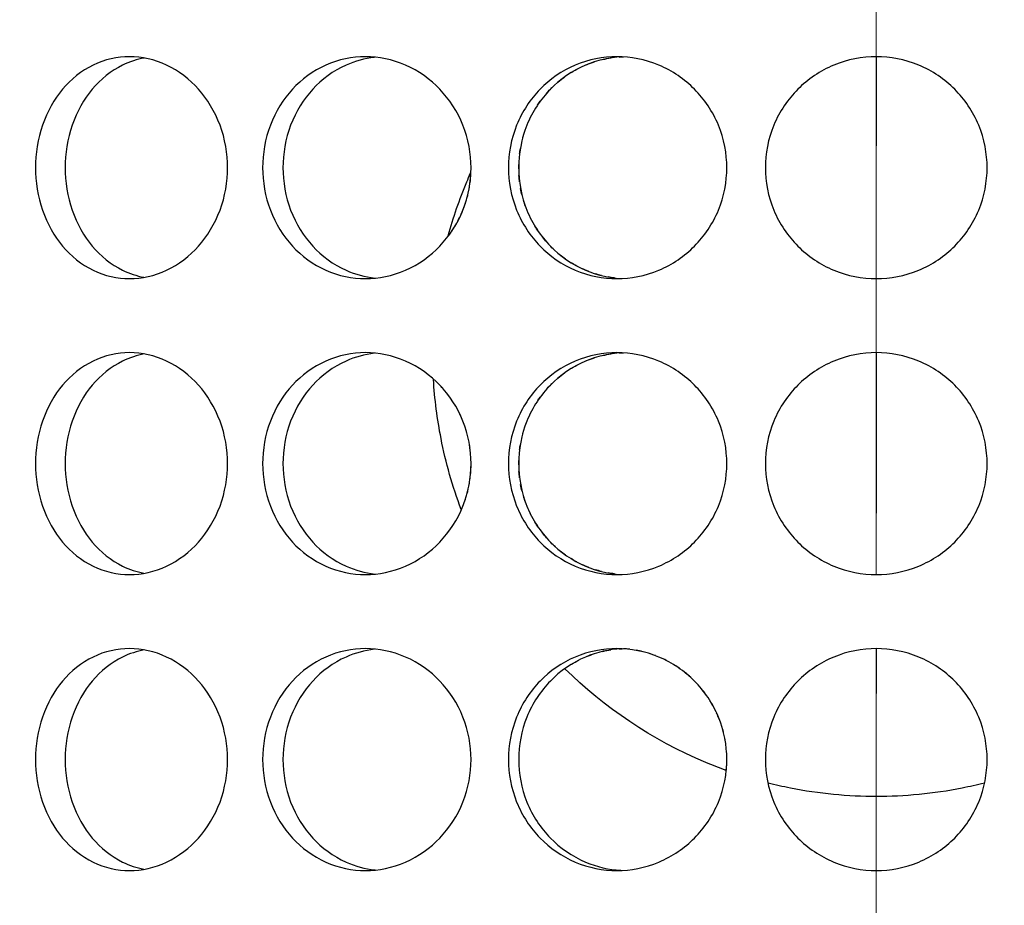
# Model space of a CAD drawing. Header units: millimetres. Extents: x 18 to 610, y -123 to 280.
# Tile 30 of 83: x 145.35 to 148.68, y 127.01 to 130.01. Entities that reach past the tile are written whole.
import ezdxf

# ---------------------------------------------------------------- set-up
doc = ezdxf.new("R2010")
doc.units = ezdxf.units.MM
doc.linetypes.add('CENTER', pattern=[8, 4.5, -1.5, 0.5, -1.5])
doc.linetypes.add('SOLID', pattern=[0])

# ---------------------------------------------------------------- blocks, each defined once
blk = doc.blocks.new('BlockOfCenters_6', base_point=(148.2443, 134.1808))
at = {"color": 6, "linetype": 'CENTER', "lineweight": 9}
blk.add_lwpolyline([(148.2443, 189.3808), (148.2443, 78.9808)], dxfattribs=at)
blk = doc.blocks.new('BlockOfViews_9')
at = {"linetype": 'SOLID', "lineweight": 30}
for centre, radius, start, end in [((148.2447, 134.1808, 118.5), 46, 90, 270), ((148.2451, 134.1808, 118.5), 46, 90.00048, 269.99952), ((148.2443, 134.1808, 118.5), 46, 270.00048, 89.99952), ((148.2447, 134.1808, 116), 42.5, 90, 270), ((148.2447, 134.1808, 116), 42.5, 270, 90), ((148.2447, 134.1808, 80.5), 38, 90, 270), ((148.2447, 134.1808, 80.5), 38, 270, 90), ((148.2447, 134.1808, 72.8678), 27.1, 180, 270), ((148.2447, 134.1808, 72.8678), 27.1, 270, 0)]:
    blk.add_arc(centre, radius, start, end, dxfattribs=at)
for points, knots in [([(145.4019, 129.5058, 52.1739), (145.4019, 129.5529, 52.1739), (145.4097, 129.6032, 52.1792), (145.4415, 129.6956, 52.2006), (145.4656, 129.7377, 52.2167), (145.5215, 129.8043, 52.253), (145.5571, 129.8331, 52.2757), (145.6358, 129.8714, 52.3241), (145.6789, 129.8808, 52.3499), (145.7605, 129.8808, 52.397), (145.8044, 129.8714, 52.4215), (145.8857, 129.8331, 52.4654), (145.9231, 129.8043, 52.4849), (145.9825, 129.7377, 52.5151), (146.0085, 129.6956, 52.5279), (146.0429, 129.6032, 52.5448), (146.0514, 129.5529, 52.5489), (146.0514, 129.4587, 52.5489), (146.0429, 129.4085, 52.5448), (146.0085, 129.3161, 52.5279), (145.9825, 129.274, 52.5151), (145.9231, 129.2074, 52.4849), (145.8857, 129.1785, 52.4654), (145.8044, 129.1403, 52.4215), (145.7605, 129.1308, 52.397), (145.6789, 129.1308, 52.3499), (145.6358, 129.1403, 52.3241), (145.5571, 129.1785, 52.2757), (145.5215, 129.2074, 52.253), (145.4656, 129.274, 52.2167), (145.4415, 129.3161, 52.2006), (145.4097, 129.4085, 52.1792), (145.4019, 129.4587, 52.1739), (145.4019, 129.5058, 52.1739)], [0, 0, 0, 0, 0.141313, 0.141313, 0.282627, 0.282627, 0.42394, 0.42394, 0.565253, 0.565253, 0.706567, 0.706567, 0.84788, 0.84788, 0.989193, 0.989193, 1.130507, 1.130507, 1.27182, 1.27182, 1.413133, 1.413133, 1.554447, 1.554447, 1.69576, 1.69576, 1.837073, 1.837073, 1.978386, 1.978386, 2.1197, 2.1197, 2.261013, 2.261013, 2.261013, 2.261013]), ([(145.7702, 129.8764, 52.1712), (145.7451, 129.8719, 52.1564), (145.7201, 129.8638, 52.1412), (145.6572, 129.8331, 52.1023), (145.6216, 129.8043, 52.0796), (145.5658, 129.7377, 52.0432), (145.5418, 129.6956, 52.027), (145.51, 129.6032, 52.0055), (145.5022, 129.5529, 52.0002), (145.5022, 129.5058, 52.0002)], [1.7521544, 1.7521544, 1.7521544, 1.7521544, 1.8371343, 1.8371343, 1.9784523, 1.9784523, 2.1197704, 2.1197704, 2.2610885, 2.2610885, 2.2610885, 2.2610885]), ([(146.8747, 129.5058, 52.8606), (146.8747, 129.4587, 52.8606), (146.8656, 129.4085, 52.8581), (146.8287, 129.3161, 52.8475), (146.8009, 129.274, 52.8393), (146.7372, 129.2074, 52.8199), (146.6969, 129.1785, 52.8072), (146.6092, 129.1403, 52.7781), (146.5618, 129.1308, 52.7616), (146.4732, 129.1308, 52.7293), (146.4263, 129.1403, 52.7115), (146.3404, 129.1785, 52.6774), (146.3014, 129.2074, 52.6613), (146.24, 129.274, 52.6352), (146.2136, 129.3161, 52.6236), (146.1785, 129.4085, 52.608), (146.1699, 129.4587, 52.6041), (146.1699, 129.5529, 52.6041), (146.1785, 129.6032, 52.608), (146.2136, 129.6956, 52.6236), (146.24, 129.7377, 52.6352), (146.3014, 129.8043, 52.6613), (146.3404, 129.8331, 52.6774), (146.4263, 129.8714, 52.7115), (146.4732, 129.8808, 52.7293), (146.5618, 129.8808, 52.7616), (146.6092, 129.8714, 52.7781), (146.6969, 129.8331, 52.8072), (146.7372, 129.8043, 52.8199), (146.8009, 129.7377, 52.8393), (146.8287, 129.6956, 52.8475), (146.8656, 129.6032, 52.8581), (146.8747, 129.5529, 52.8606), (146.8747, 129.5058, 52.8606)], [0, 0, 0, 0, 0.141313, 0.141313, 0.282627, 0.282627, 0.42394, 0.42394, 0.565253, 0.565253, 0.706567, 0.706567, 0.84788, 0.84788, 0.989193, 0.989193, 1.130507, 1.130507, 1.27182, 1.27182, 1.413133, 1.413133, 1.554447, 1.554447, 1.69576, 1.69576, 1.837073, 1.837073, 1.978386, 1.978386, 2.1197, 2.1197, 2.261013, 2.261013, 2.261013, 2.261013]), ([(146.5478, 129.8786, 52.5435), (146.5154, 129.8749, 52.5314), (146.4826, 129.866, 52.5187), (146.4088, 129.8331, 52.4894), (146.3699, 129.8043, 52.4731), (146.3086, 129.7377, 52.4469), (146.2821, 129.6956, 52.4352), (146.2471, 129.6032, 52.4196), (146.2385, 129.5529, 52.4156), (146.2385, 129.4587, 52.4156), (146.2471, 129.4085, 52.4196), (146.2821, 129.3161, 52.4352), (146.3086, 129.274, 52.4469), (146.3699, 129.2074, 52.4731), (146.4088, 129.1785, 52.4894), (146.4832, 129.1454, 52.5189), (146.5167, 129.1365, 52.5319), (146.5498, 129.1328, 52.5442)], [0.60527, 0.60527, 0.60527, 0.60527, 0.70659, 0.70659, 0.847908, 0.847908, 0.989226, 0.989226, 1.130544, 1.130544, 1.271862, 1.271862, 1.41318, 1.41318, 1.554498, 1.554498, 1.657921, 1.657921, 1.657921, 1.657921]), ([(147.0009, 129.5058, 52.8944), (147.0009, 129.5529, 52.8944), (147.0101, 129.6032, 52.8968), (147.0473, 129.6956, 52.906), (147.0754, 129.7377, 52.9129), (147.1403, 129.8043, 52.9279), (147.1815, 129.8331, 52.937), (147.2721, 129.8714, 52.9557), (147.3214, 129.8808, 52.9651), (147.4142, 129.8808, 52.9815), (147.4638, 129.8714, 52.9895), (147.5552, 129.8331, 53.0029), (147.5971, 129.8043, 53.0084), (147.6632, 129.7377, 53.0165), (147.692, 129.6956, 53.0197), (147.7301, 129.6032, 53.0238), (147.7395, 129.5529, 53.0247), (147.7395, 129.4587, 53.0247), (147.7301, 129.4085, 53.0238), (147.692, 129.3161, 53.0197), (147.6632, 129.274, 53.0165), (147.5971, 129.2074, 53.0084), (147.5552, 129.1785, 53.0029), (147.4638, 129.1403, 52.9895), (147.4142, 129.1308, 52.9815), (147.3214, 129.1308, 52.9651), (147.2721, 129.1403, 52.9557), (147.1815, 129.1785, 52.937), (147.1403, 129.2074, 52.9279), (147.0754, 129.274, 52.9129), (147.0473, 129.3161, 52.906), (147.0101, 129.4085, 52.8968), (147.0009, 129.4587, 52.8944), (147.0009, 129.5058, 52.8944)], [0, 0, 0, 0, 0.141313, 0.141313, 0.282627, 0.282627, 0.42394, 0.42394, 0.565253, 0.565253, 0.706567, 0.706567, 0.84788, 0.84788, 0.989193, 0.989193, 1.130507, 1.130507, 1.27182, 1.27182, 1.413133, 1.413133, 1.554447, 1.554447, 1.69576, 1.69576, 1.837073, 1.837073, 1.978386, 1.978386, 2.1197, 2.1197, 2.261013, 2.261013, 2.261013, 2.261013]), ([(147.3824, 129.8803, 52.7727), (147.342, 129.878, 52.7654), (147.3003, 129.8687, 52.7573), (147.2163, 129.8331, 52.7399), (147.1751, 129.8043, 52.7307), (147.1102, 129.7377, 52.7156), (147.0821, 129.6956, 52.7086), (147.0449, 129.6032, 52.6993), (147.0357, 129.5529, 52.6969), (147.0357, 129.5058, 52.6969)], [1.7161075, 1.7161075, 1.7161075, 1.7161075, 1.8371343, 1.8371343, 1.9784523, 1.9784523, 2.1197704, 2.1197704, 2.2610885, 2.2610885, 2.2610885, 2.2610885]), ([(148.6197, 129.5058, 53.0361), (148.6197, 129.4587, 53.0361), (148.6103, 129.4085, 53.0368), (148.572, 129.3161, 53.0394), (148.5432, 129.274, 53.0413), (148.4766, 129.2074, 53.0448), (148.4344, 129.1785, 53.0467), (148.3421, 129.1403, 53.0493), (148.2918, 129.1308, 53.05), (148.1976, 129.1308, 53.05), (148.1474, 129.1403, 53.0493), (148.055, 129.1785, 53.0467), (148.0128, 129.2074, 53.0448), (147.9463, 129.274, 53.0413), (147.9174, 129.3161, 53.0394), (147.8791, 129.4085, 53.0368), (147.8697, 129.4587, 53.0361), (147.8697, 129.5529, 53.0361), (147.8791, 129.6032, 53.0368), (147.9174, 129.6956, 53.0394), (147.9463, 129.7377, 53.0413), (148.0128, 129.8043, 53.0448), (148.055, 129.8331, 53.0467), (148.1474, 129.8714, 53.0493), (148.1976, 129.8808, 53.05), (148.2918, 129.8808, 53.05), (148.3421, 129.8714, 53.0493), (148.4344, 129.8331, 53.0467), (148.4766, 129.8043, 53.0448), (148.5432, 129.7377, 53.0413), (148.572, 129.6956, 53.0394), (148.6103, 129.6032, 53.0368), (148.6197, 129.5529, 53.0361), (148.6197, 129.5058, 53.0361)], [0, 0, 0, 0, 0.141313, 0.141313, 0.282627, 0.282627, 0.42394, 0.42394, 0.565253, 0.565253, 0.706567, 0.706567, 0.84788, 0.84788, 0.989193, 0.989193, 1.130507, 1.130507, 1.27182, 1.27182, 1.413133, 1.413133, 1.554447, 1.554447, 1.69576, 1.69576, 1.837073, 1.837073, 1.978386, 1.978386, 2.1197, 2.1197, 2.261013, 2.261013, 2.261013, 2.261013]), ([(147.129, 129.7562, 43.2801), (147.1335, 129.7613, 43.279), (147.138, 129.7663, 43.278), (147.1444, 129.7728, 43.2765), (147.1462, 129.7746, 43.2761), (147.148, 129.7763, 43.2756)], [1.39299918, 1.39299918, 1.39299918, 1.39299918, 1.4131805, 1.4131805, 1.42078829, 1.42078829, 1.42078829, 1.42078829]), ([(147.0358, 129.5014, 43.3031), (147.0357, 129.5029, 43.3031), (147.0357, 129.5044, 43.3031), (147.0357, 129.5093, 43.3031), (147.0358, 129.5128, 43.3031), (147.0359, 129.5163, 43.3031)], [1.12610749, 1.12610749, 1.12610749, 1.12610749, 1.13054426, 1.13054426, 1.14092181, 1.14092181, 1.14092181, 1.14092181]), ([(145.5022, 129.5058, 52.0002), (145.5022, 129.4587, 52.0002), (145.51, 129.4085, 52.0055), (145.5418, 129.3161, 52.027), (145.5658, 129.274, 52.0432), (145.6216, 129.2074, 52.0796), (145.6572, 129.1785, 52.1023), (145.7197, 129.1481, 52.141), (145.7442, 129.1401, 52.1558), (145.7687, 129.1355, 52.1704)], [0, 0, 0, 0, 0.1413181, 0.1413181, 0.2826362, 0.2826362, 0.4239542, 0.4239542, 0.5073058, 0.5073058, 0.5073058, 0.5073058]), ([(146.7977, 129.276, 51.7291), (146.8145, 129.3376, 51.7356), (146.8354, 129.3984, 51.7436), (146.8642, 129.4677, 51.7543), (146.8686, 129.4779, 51.7559), (146.8731, 129.4881, 51.7575)], [4.9574652, 4.9574652, 4.9574652, 4.9574652, 5.1404043, 5.1404043, 5.1721975, 5.1721975, 5.1721975, 5.1721975]), ([(147.0357, 129.5058, 52.6969), (147.0357, 129.4587, 52.6969), (147.0449, 129.4085, 52.6993), (147.0821, 129.3161, 52.7086), (147.1102, 129.274, 52.7156), (147.1751, 129.2074, 52.7307), (147.2163, 129.1785, 52.7399), (147.2998, 129.1432, 52.7572), (147.3409, 129.1339, 52.7652), (147.3807, 129.1315, 52.7724)], [0, 0, 0, 0, 0.1413181, 0.1413181, 0.2826362, 0.2826362, 0.4239542, 0.4239542, 0.5433165, 0.5433165, 0.5433165, 0.5433165]), ([(146.8414, 129.3487, 43.1489), (146.8434, 129.3532, 43.1483), (146.8453, 129.3577, 43.1478), (146.8502, 129.37, 43.1464), (146.8531, 129.3779, 43.1456), (146.8556, 129.3858, 43.1448)], [2.10574758, 2.10574758, 2.10574758, 2.10574758, 2.11969975, 2.11969975, 2.14336566, 2.14336566, 2.14336566, 2.14336566]), ([(147.2731, 129.1547, 43.2483), (147.2692, 129.1562, 43.2491), (147.2654, 129.1578, 43.2499), (147.2584, 129.1607, 43.2514), (147.2552, 129.1621, 43.252), (147.2521, 129.1635, 43.2527)], [0.69463762, 0.69463762, 0.69463762, 0.69463762, 0.70659008, 0.70659008, 0.71644455, 0.71644455, 0.71644455, 0.71644455]), ([(145.4019, 128.5058, 52.1739), (145.4019, 128.5529, 52.1739), (145.4097, 128.6032, 52.1792), (145.4415, 128.6956, 52.2006), (145.4656, 128.7377, 52.2167), (145.5215, 128.8043, 52.253), (145.5571, 128.8331, 52.2757), (145.6358, 128.8714, 52.3241), (145.6789, 128.8808, 52.3499), (145.7605, 128.8808, 52.397), (145.8044, 128.8714, 52.4215), (145.8857, 128.8331, 52.4654), (145.9231, 128.8043, 52.4849), (145.9825, 128.7377, 52.5151), (146.0085, 128.6956, 52.5279), (146.0429, 128.6032, 52.5448), (146.0514, 128.5529, 52.5489), (146.0514, 128.4587, 52.5489), (146.0429, 128.4085, 52.5448), (146.0085, 128.3161, 52.5279), (145.9825, 128.274, 52.5151), (145.9231, 128.2074, 52.4849), (145.8857, 128.1785, 52.4654), (145.8044, 128.1403, 52.4215), (145.7605, 128.1308, 52.397), (145.6789, 128.1308, 52.3499), (145.6358, 128.1403, 52.3241), (145.5571, 128.1785, 52.2757), (145.5215, 128.2074, 52.253), (145.4656, 128.274, 52.2167), (145.4415, 128.3161, 52.2006), (145.4097, 128.4085, 52.1792), (145.4019, 128.4587, 52.1739), (145.4019, 128.5058, 52.1739)], [0, 0, 0, 0, 0.141313, 0.141313, 0.282627, 0.282627, 0.42394, 0.42394, 0.565253, 0.565253, 0.706567, 0.706567, 0.84788, 0.84788, 0.989193, 0.989193, 1.130507, 1.130507, 1.27182, 1.27182, 1.413133, 1.413133, 1.554447, 1.554447, 1.69576, 1.69576, 1.837073, 1.837073, 1.978386, 1.978386, 2.1197, 2.1197, 2.261013, 2.261013, 2.261013, 2.261013]), ([(145.7702, 128.8764, 52.1712), (145.7451, 128.8719, 52.1564), (145.7201, 128.8638, 52.1412), (145.6572, 128.8331, 52.1023), (145.6216, 128.8043, 52.0796), (145.5658, 128.7377, 52.0432), (145.5418, 128.6956, 52.027), (145.51, 128.6032, 52.0055), (145.5022, 128.5529, 52.0002), (145.5022, 128.5058, 52.0002)], [1.7521544, 1.7521544, 1.7521544, 1.7521544, 1.8371343, 1.8371343, 1.9784523, 1.9784523, 2.1197704, 2.1197704, 2.2610885, 2.2610885, 2.2610885, 2.2610885]), ([(146.8747, 128.5058, 52.8606), (146.8747, 128.4587, 52.8606), (146.8656, 128.4085, 52.8581), (146.8287, 128.3161, 52.8475), (146.8009, 128.274, 52.8393), (146.7372, 128.2074, 52.8199), (146.6969, 128.1785, 52.8072), (146.6092, 128.1403, 52.7781), (146.5618, 128.1308, 52.7616), (146.4732, 128.1308, 52.7293), (146.4263, 128.1403, 52.7115), (146.3404, 128.1785, 52.6774), (146.3014, 128.2074, 52.6613), (146.24, 128.274, 52.6352), (146.2136, 128.3161, 52.6236), (146.1785, 128.4085, 52.608), (146.1699, 128.4587, 52.6041), (146.1699, 128.5529, 52.6041), (146.1785, 128.6032, 52.608), (146.2136, 128.6956, 52.6236), (146.24, 128.7377, 52.6352), (146.3014, 128.8043, 52.6613), (146.3404, 128.8331, 52.6774), (146.4263, 128.8714, 52.7115), (146.4732, 128.8808, 52.7293), (146.5618, 128.8808, 52.7616), (146.6092, 128.8714, 52.7781), (146.6969, 128.8331, 52.8072), (146.7372, 128.8043, 52.8199), (146.8009, 128.7377, 52.8393), (146.8287, 128.6956, 52.8475), (146.8656, 128.6032, 52.8581), (146.8747, 128.5529, 52.8606), (146.8747, 128.5058, 52.8606)], [0, 0, 0, 0, 0.141313, 0.141313, 0.282627, 0.282627, 0.42394, 0.42394, 0.565253, 0.565253, 0.706567, 0.706567, 0.84788, 0.84788, 0.989193, 0.989193, 1.130507, 1.130507, 1.27182, 1.27182, 1.413133, 1.413133, 1.554447, 1.554447, 1.69576, 1.69576, 1.837073, 1.837073, 1.978386, 1.978386, 2.1197, 2.1197, 2.261013, 2.261013, 2.261013, 2.261013]), ([(146.5478, 128.8786, 52.5435), (146.5154, 128.8749, 52.5314), (146.4826, 128.866, 52.5187), (146.4088, 128.8331, 52.4894), (146.3699, 128.8043, 52.4731), (146.3086, 128.7377, 52.4469), (146.2821, 128.6956, 52.4352), (146.2471, 128.6032, 52.4196), (146.2385, 128.5529, 52.4156), (146.2385, 128.4587, 52.4156), (146.2471, 128.4085, 52.4196), (146.2821, 128.3161, 52.4352), (146.3086, 128.274, 52.4469), (146.3699, 128.2074, 52.4731), (146.4088, 128.1785, 52.4894), (146.4832, 128.1454, 52.5189), (146.5167, 128.1365, 52.5319), (146.5498, 128.1328, 52.5442)], [0.60527, 0.60527, 0.60527, 0.60527, 0.70659, 0.70659, 0.847908, 0.847908, 0.989226, 0.989226, 1.130544, 1.130544, 1.271862, 1.271862, 1.41318, 1.41318, 1.554498, 1.554498, 1.657921, 1.657921, 1.657921, 1.657921]), ([(147.0009, 128.5058, 52.8944), (147.0009, 128.5529, 52.8944), (147.0101, 128.6032, 52.8968), (147.0473, 128.6956, 52.906), (147.0754, 128.7377, 52.9129), (147.1403, 128.8043, 52.9279), (147.1815, 128.8331, 52.937), (147.2721, 128.8714, 52.9557), (147.3214, 128.8808, 52.9651), (147.4142, 128.8808, 52.9815), (147.4638, 128.8714, 52.9895), (147.5552, 128.8331, 53.0029), (147.5971, 128.8043, 53.0084), (147.6632, 128.7377, 53.0165), (147.692, 128.6956, 53.0197), (147.7301, 128.6032, 53.0238), (147.7395, 128.5529, 53.0247), (147.7395, 128.4587, 53.0247), (147.7301, 128.4085, 53.0238), (147.692, 128.3161, 53.0197), (147.6632, 128.274, 53.0165), (147.5971, 128.2074, 53.0084), (147.5552, 128.1785, 53.0029), (147.4638, 128.1403, 52.9895), (147.4142, 128.1308, 52.9815), (147.3214, 128.1308, 52.9651), (147.2721, 128.1403, 52.9557), (147.1815, 128.1785, 52.937), (147.1403, 128.2074, 52.9279), (147.0754, 128.274, 52.9129), (147.0473, 128.3161, 52.906), (147.0101, 128.4085, 52.8968), (147.0009, 128.4587, 52.8944), (147.0009, 128.5058, 52.8944)], [0, 0, 0, 0, 0.141313, 0.141313, 0.282627, 0.282627, 0.42394, 0.42394, 0.565253, 0.565253, 0.706567, 0.706567, 0.84788, 0.84788, 0.989193, 0.989193, 1.130507, 1.130507, 1.27182, 1.27182, 1.413133, 1.413133, 1.554447, 1.554447, 1.69576, 1.69576, 1.837073, 1.837073, 1.978386, 1.978386, 2.1197, 2.1197, 2.261013, 2.261013, 2.261013, 2.261013]), ([(147.3824, 128.8803, 52.7727), (147.342, 128.878, 52.7654), (147.3003, 128.8687, 52.7573), (147.2163, 128.8331, 52.7399), (147.1751, 128.8043, 52.7307), (147.1102, 128.7377, 52.7156), (147.0821, 128.6956, 52.7086), (147.0449, 128.6032, 52.6993), (147.0357, 128.5529, 52.6969), (147.0357, 128.5058, 52.6969)], [1.7161075, 1.7161075, 1.7161075, 1.7161075, 1.8371343, 1.8371343, 1.9784523, 1.9784523, 2.1197704, 2.1197704, 2.2610885, 2.2610885, 2.2610885, 2.2610885]), ([(148.6197, 128.5058, 53.0361), (148.6197, 128.4587, 53.0361), (148.6103, 128.4085, 53.0368), (148.572, 128.3161, 53.0394), (148.5432, 128.274, 53.0413), (148.4766, 128.2074, 53.0448), (148.4344, 128.1785, 53.0467), (148.3421, 128.1403, 53.0493), (148.2918, 128.1308, 53.05), (148.1976, 128.1308, 53.05), (148.1474, 128.1403, 53.0493), (148.055, 128.1785, 53.0467), (148.0128, 128.2074, 53.0448), (147.9463, 128.274, 53.0413), (147.9174, 128.3161, 53.0394), (147.8791, 128.4085, 53.0368), (147.8697, 128.4587, 53.0361), (147.8697, 128.5529, 53.0361), (147.8791, 128.6032, 53.0368), (147.9174, 128.6956, 53.0394), (147.9463, 128.7377, 53.0413), (148.0128, 128.8043, 53.0448), (148.055, 128.8331, 53.0467), (148.1474, 128.8714, 53.0493), (148.1976, 128.8808, 53.05), (148.2918, 128.8808, 53.05), (148.3421, 128.8714, 53.0493), (148.4344, 128.8331, 53.0467), (148.4766, 128.8043, 53.0448), (148.5432, 128.7377, 53.0413), (148.572, 128.6956, 53.0394), (148.6103, 128.6032, 53.0368), (148.6197, 128.5529, 53.0361), (148.6197, 128.5058, 53.0361)], [0, 0, 0, 0, 0.141313, 0.141313, 0.282627, 0.282627, 0.42394, 0.42394, 0.565253, 0.565253, 0.706567, 0.706567, 0.84788, 0.84788, 0.989193, 0.989193, 1.130507, 1.130507, 1.27182, 1.27182, 1.413133, 1.413133, 1.554447, 1.554447, 1.69576, 1.69576, 1.837073, 1.837073, 1.978386, 1.978386, 2.1197, 2.1197, 2.261013, 2.261013, 2.261013, 2.261013]), ([(148.2447, 128.8796, 11.062), (148.2447, 128.8681, 11.0731), (148.2447, 128.8565, 11.0843), (148.2447, 128.6754, 11.2586), (148.2447, 128.5066, 11.4227), (148.2447, 128.3387, 11.5876)], [9.5407694, 9.5407694, 9.5407694, 9.5407694, 9.5888471, 9.5888471, 10.2949195, 10.2949195, 10.2949195, 10.2949195]), ([(146.8414, 128.3511, 51.7458), (146.812, 128.4289, 51.7348), (146.7891, 128.5093, 51.7258), (146.76, 128.6568, 51.7143), (146.7515, 128.7238, 51.7108), (146.7475, 128.79, 51.7092)], [4.0457914, 4.0457914, 4.0457914, 4.0457914, 4.2833786, 4.2833786, 4.478997, 4.478997, 4.478997, 4.478997]), ([(147.129, 128.7562, 43.2801), (147.1335, 128.7613, 43.279), (147.138, 128.7663, 43.278), (147.1444, 128.7728, 43.2765), (147.1462, 128.7746, 43.2761), (147.148, 128.7763, 43.2756)], [1.39299918, 1.39299918, 1.39299918, 1.39299918, 1.4131805, 1.4131805, 1.42078829, 1.42078829, 1.42078829, 1.42078829]), ([(146.7786, 128.7607, 43.1675), (146.7754, 128.7642, 43.1685), (146.7723, 128.7677, 43.1694), (146.7685, 128.7716, 43.1706), (146.7679, 128.7722, 43.1708), (146.7674, 128.7728, 43.1709)], [0.26842168, 0.26842168, 0.26842168, 0.26842168, 0.28262679, 0.28262679, 0.28510629, 0.28510629, 0.28510629, 0.28510629]), ([(147.0358, 128.5014, 43.3031), (147.0357, 128.5029, 43.3031), (147.0357, 128.5044, 43.3031), (147.0357, 128.5093, 43.3031), (147.0358, 128.5128, 43.3031), (147.0359, 128.5163, 43.3031)], [1.12610749, 1.12610749, 1.12610749, 1.12610749, 1.13054426, 1.13054426, 1.14092181, 1.14092181, 1.14092181, 1.14092181]), ([(145.5022, 128.5058, 52.0002), (145.5022, 128.4587, 52.0002), (145.51, 128.4085, 52.0055), (145.5418, 128.3161, 52.027), (145.5658, 128.274, 52.0432), (145.6216, 128.2074, 52.0796), (145.6572, 128.1785, 52.1023), (145.7197, 128.1481, 52.141), (145.7442, 128.1401, 52.1558), (145.7687, 128.1355, 52.1704)], [0, 0, 0, 0, 0.1413181, 0.1413181, 0.2826362, 0.2826362, 0.4239542, 0.4239542, 0.5073058, 0.5073058, 0.5073058, 0.5073058]), ([(147.0357, 128.5058, 52.6969), (147.0357, 128.4587, 52.6969), (147.0449, 128.4085, 52.6993), (147.0821, 128.3161, 52.7086), (147.1102, 128.274, 52.7156), (147.1751, 128.2074, 52.7307), (147.2163, 128.1785, 52.7399), (147.2998, 128.1432, 52.7572), (147.3409, 128.1339, 52.7652), (147.3807, 128.1315, 52.7724)], [0, 0, 0, 0, 0.1413181, 0.1413181, 0.2826362, 0.2826362, 0.4239542, 0.4239542, 0.5433165, 0.5433165, 0.5433165, 0.5433165]), ([(146.8426, 128.3515, 43.1486), (146.8442, 128.3551, 43.1481), (146.8457, 128.3587, 43.1477), (146.8502, 128.37, 43.1464), (146.8531, 128.3779, 43.1456), (146.8556, 128.3858, 43.1448)], [2.1085842, 2.1085842, 2.1085842, 2.1085842, 2.11969975, 2.11969975, 2.14336566, 2.14336566, 2.14336566, 2.14336566]), ([(147.2731, 128.1547, 43.2483), (147.2692, 128.1562, 43.2491), (147.2654, 128.1578, 43.2499), (147.2584, 128.1607, 43.2514), (147.2552, 128.1621, 43.252), (147.2521, 128.1635, 43.2527)], [0.69463762, 0.69463762, 0.69463762, 0.69463762, 0.70659008, 0.70659008, 0.71644455, 0.71644455, 0.71644455, 0.71644455]), ([(145.4019, 127.5058, 52.1739), (145.4019, 127.5529, 52.1739), (145.4097, 127.6032, 52.1792), (145.4415, 127.6956, 52.2006), (145.4656, 127.7377, 52.2167), (145.5215, 127.8043, 52.253), (145.5571, 127.8331, 52.2757), (145.6358, 127.8714, 52.3241), (145.6789, 127.8808, 52.3499), (145.7605, 127.8808, 52.397), (145.8044, 127.8714, 52.4215), (145.8857, 127.8331, 52.4654), (145.9231, 127.8043, 52.4849), (145.9825, 127.7377, 52.5151), (146.0085, 127.6956, 52.5279), (146.0429, 127.6032, 52.5448), (146.0514, 127.5529, 52.5489), (146.0514, 127.4587, 52.5489), (146.0429, 127.4085, 52.5448), (146.0085, 127.3161, 52.5279), (145.9825, 127.274, 52.5151), (145.9231, 127.2074, 52.4849), (145.8857, 127.1785, 52.4654), (145.8044, 127.1403, 52.4215), (145.7605, 127.1308, 52.397), (145.6789, 127.1308, 52.3499), (145.6358, 127.1403, 52.3241), (145.5571, 127.1785, 52.2757), (145.5215, 127.2074, 52.253), (145.4656, 127.274, 52.2167), (145.4415, 127.3161, 52.2006), (145.4097, 127.4085, 52.1792), (145.4019, 127.4587, 52.1739), (145.4019, 127.5058, 52.1739)], [0, 0, 0, 0, 0.141313, 0.141313, 0.282627, 0.282627, 0.42394, 0.42394, 0.565253, 0.565253, 0.706567, 0.706567, 0.84788, 0.84788, 0.989193, 0.989193, 1.130507, 1.130507, 1.27182, 1.27182, 1.413133, 1.413133, 1.554447, 1.554447, 1.69576, 1.69576, 1.837073, 1.837073, 1.978386, 1.978386, 2.1197, 2.1197, 2.261013, 2.261013, 2.261013, 2.261013]), ([(145.7702, 127.8764, 52.1712), (145.7451, 127.8719, 52.1564), (145.7201, 127.8638, 52.1412), (145.6572, 127.8331, 52.1023), (145.6216, 127.8043, 52.0796), (145.5658, 127.7377, 52.0432), (145.5418, 127.6956, 52.027), (145.51, 127.6032, 52.0055), (145.5022, 127.5529, 52.0002), (145.5022, 127.5058, 52.0002)], [1.7521544, 1.7521544, 1.7521544, 1.7521544, 1.8371343, 1.8371343, 1.9784523, 1.9784523, 2.1197704, 2.1197704, 2.2610885, 2.2610885, 2.2610885, 2.2610885]), ([(146.8747, 127.5058, 52.8606), (146.8747, 127.4587, 52.8606), (146.8656, 127.4085, 52.8581), (146.8287, 127.3161, 52.8475), (146.8009, 127.274, 52.8393), (146.7372, 127.2074, 52.8199), (146.6969, 127.1785, 52.8072), (146.6092, 127.1403, 52.7781), (146.5618, 127.1308, 52.7616), (146.4732, 127.1308, 52.7293), (146.4263, 127.1403, 52.7115), (146.3404, 127.1785, 52.6774), (146.3014, 127.2074, 52.6613), (146.24, 127.274, 52.6352), (146.2136, 127.3161, 52.6236), (146.1785, 127.4085, 52.608), (146.1699, 127.4587, 52.6041), (146.1699, 127.5529, 52.6041), (146.1785, 127.6032, 52.608), (146.2136, 127.6956, 52.6236), (146.24, 127.7377, 52.6352), (146.3014, 127.8043, 52.6613), (146.3404, 127.8331, 52.6774), (146.4263, 127.8714, 52.7115), (146.4732, 127.8808, 52.7293), (146.5618, 127.8808, 52.7616), (146.6092, 127.8714, 52.7781), (146.6969, 127.8331, 52.8072), (146.7372, 127.8043, 52.8199), (146.8009, 127.7377, 52.8393), (146.8287, 127.6956, 52.8475), (146.8656, 127.6032, 52.8581), (146.8747, 127.5529, 52.8606), (146.8747, 127.5058, 52.8606)], [0, 0, 0, 0, 0.141313, 0.141313, 0.282627, 0.282627, 0.42394, 0.42394, 0.565253, 0.565253, 0.706567, 0.706567, 0.84788, 0.84788, 0.989193, 0.989193, 1.130507, 1.130507, 1.27182, 1.27182, 1.413133, 1.413133, 1.554447, 1.554447, 1.69576, 1.69576, 1.837073, 1.837073, 1.978386, 1.978386, 2.1197, 2.1197, 2.261013, 2.261013, 2.261013, 2.261013]), ([(146.5478, 127.8786, 52.5435), (146.5154, 127.8749, 52.5314), (146.4826, 127.866, 52.5187), (146.4088, 127.8331, 52.4894), (146.3699, 127.8043, 52.4731), (146.3086, 127.7377, 52.4469), (146.2821, 127.6956, 52.4352), (146.2471, 127.6032, 52.4196), (146.2385, 127.5529, 52.4156), (146.2385, 127.4587, 52.4156), (146.2471, 127.4085, 52.4196), (146.2821, 127.3161, 52.4352), (146.3086, 127.274, 52.4469), (146.3699, 127.2074, 52.4731), (146.4088, 127.1785, 52.4894), (146.4832, 127.1454, 52.5189), (146.5167, 127.1365, 52.5319), (146.5498, 127.1328, 52.5442)], [0.60527, 0.60527, 0.60527, 0.60527, 0.70659, 0.70659, 0.847908, 0.847908, 0.989226, 0.989226, 1.130544, 1.130544, 1.271862, 1.271862, 1.41318, 1.41318, 1.554498, 1.554498, 1.657921, 1.657921, 1.657921, 1.657921]), ([(147.0009, 127.5058, 52.8944), (147.0009, 127.5529, 52.8944), (147.0101, 127.6032, 52.8968), (147.0473, 127.6956, 52.906), (147.0754, 127.7377, 52.9129), (147.1403, 127.8043, 52.9279), (147.1815, 127.8331, 52.937), (147.2721, 127.8714, 52.9557), (147.3214, 127.8808, 52.9651), (147.4142, 127.8808, 52.9815), (147.4638, 127.8714, 52.9895), (147.5552, 127.8331, 53.0029), (147.5971, 127.8043, 53.0084), (147.6632, 127.7377, 53.0165), (147.692, 127.6956, 53.0197), (147.7301, 127.6032, 53.0238), (147.7395, 127.5529, 53.0247), (147.7395, 127.4587, 53.0247), (147.7301, 127.4085, 53.0238), (147.692, 127.3161, 53.0197), (147.6632, 127.274, 53.0165), (147.5971, 127.2074, 53.0084), (147.5552, 127.1785, 53.0029), (147.4638, 127.1403, 52.9895), (147.4142, 127.1308, 52.9815), (147.3214, 127.1308, 52.9651), (147.2721, 127.1403, 52.9557), (147.1815, 127.1785, 52.937), (147.1403, 127.2074, 52.9279), (147.0754, 127.274, 52.9129), (147.0473, 127.3161, 52.906), (147.0101, 127.4085, 52.8968), (147.0009, 127.4587, 52.8944), (147.0009, 127.5058, 52.8944)], [0, 0, 0, 0, 0.141313, 0.141313, 0.282627, 0.282627, 0.42394, 0.42394, 0.565253, 0.565253, 0.706567, 0.706567, 0.84788, 0.84788, 0.989193, 0.989193, 1.130507, 1.130507, 1.27182, 1.27182, 1.413133, 1.413133, 1.554447, 1.554447, 1.69576, 1.69576, 1.837073, 1.837073, 1.978386, 1.978386, 2.1197, 2.1197, 2.261013, 2.261013, 2.261013, 2.261013]), ([(147.3824, 127.8803, 52.7727), (147.342, 127.878, 52.7654), (147.3003, 127.8687, 52.7573), (147.2163, 127.8331, 52.7399), (147.1751, 127.8043, 52.7307), (147.1102, 127.7377, 52.7156), (147.0821, 127.6956, 52.7086), (147.0449, 127.6032, 52.6993), (147.0357, 127.5529, 52.6969), (147.0357, 127.5058, 52.6969)], [1.7161075, 1.7161075, 1.7161075, 1.7161075, 1.8371343, 1.8371343, 1.9784523, 1.9784523, 2.1197704, 2.1197704, 2.2610885, 2.2610885, 2.2610885, 2.2610885]), ([(148.6197, 127.5058, 53.0361), (148.6197, 127.4587, 53.0361), (148.6103, 127.4085, 53.0368), (148.572, 127.3161, 53.0394), (148.5432, 127.274, 53.0413), (148.4766, 127.2074, 53.0448), (148.4344, 127.1785, 53.0467), (148.3421, 127.1403, 53.0493), (148.2918, 127.1308, 53.05), (148.1976, 127.1308, 53.05), (148.1474, 127.1403, 53.0493), (148.055, 127.1785, 53.0467), (148.0128, 127.2074, 53.0448), (147.9463, 127.274, 53.0413), (147.9174, 127.3161, 53.0394), (147.8791, 127.4085, 53.0368), (147.8697, 127.4587, 53.0361), (147.8697, 127.5529, 53.0361), (147.8791, 127.6032, 53.0368), (147.9174, 127.6956, 53.0394), (147.9463, 127.7377, 53.0413), (148.0128, 127.8043, 53.0448), (148.055, 127.8331, 53.0467), (148.1474, 127.8714, 53.0493), (148.1976, 127.8808, 53.05), (148.2918, 127.8808, 53.05), (148.3421, 127.8714, 53.0493), (148.4344, 127.8331, 53.0467), (148.4766, 127.8043, 53.0448), (148.5432, 127.7377, 53.0413), (148.572, 127.6956, 53.0394), (148.6103, 127.6032, 53.0368), (148.6197, 127.5529, 53.0361), (148.6197, 127.5058, 53.0361)], [0, 0, 0, 0, 0.141313, 0.141313, 0.282627, 0.282627, 0.42394, 0.42394, 0.565253, 0.565253, 0.706567, 0.706567, 0.84788, 0.84788, 0.989193, 0.989193, 1.130507, 1.130507, 1.27182, 1.27182, 1.413133, 1.413133, 1.554447, 1.554447, 1.69576, 1.69576, 1.837073, 1.837073, 1.978386, 1.978386, 2.1197, 2.1197, 2.261013, 2.261013, 2.261013, 2.261013]), ([(147.7374, 127.4692, 51.9677), (147.7141, 127.4776, 51.9647), (147.691, 127.4866, 51.9616), (147.4874, 127.5714, 51.9319), (147.3229, 127.6833, 51.8947), (147.1922, 127.8121, 51.8591)], [2.7847281, 2.7847281, 2.7847281, 2.7847281, 2.8554399, 2.8554399, 3.4146801, 3.4146801, 3.4146801, 3.4146801]), ([(147.6435, 127.7568, 42.9859), (147.6391, 127.7617, 42.9865), (147.6347, 127.7664, 42.987), (147.6296, 127.7715, 42.9876), (147.6291, 127.7721, 42.9877), (147.6285, 127.7726, 42.9877)], [0.26324497, 0.26324497, 0.26324497, 0.26324497, 0.28262679, 0.28262679, 0.28490661, 0.28490661, 0.28490661, 0.28490661]), ([(147.714, 127.642, 42.978), (147.713, 127.6445, 42.9781), (147.712, 127.6469, 42.9782), (147.7091, 127.6541, 42.9785), (147.7071, 127.6587, 42.9787), (147.7049, 127.6633, 42.9789)], [0.133823, 0.133823, 0.133823, 0.133823, 0.14131339, 0.14131339, 0.15566331, 0.15566331, 0.15566331, 0.15566331]), ([(145.5022, 127.5058, 52.0002), (145.5022, 127.4587, 52.0002), (145.51, 127.4085, 52.0055), (145.5418, 127.3161, 52.027), (145.5658, 127.274, 52.0432), (145.6216, 127.2074, 52.0796), (145.6572, 127.1785, 52.1023), (145.7197, 127.1481, 52.141), (145.7442, 127.1401, 52.1558), (145.7687, 127.1355, 52.1704)], [0, 0, 0, 0, 0.1413181, 0.1413181, 0.2826362, 0.2826362, 0.4239542, 0.4239542, 0.5073058, 0.5073058, 0.5073058, 0.5073058]), ([(147.0357, 127.5058, 52.6969), (147.0357, 127.4587, 52.6969), (147.0449, 127.4085, 52.6993), (147.0821, 127.3161, 52.7086), (147.1102, 127.274, 52.7156), (147.1751, 127.2074, 52.7307), (147.2163, 127.1785, 52.7399), (147.2998, 127.1432, 52.7572), (147.3409, 127.1339, 52.7652), (147.3807, 127.1315, 52.7724)], [0, 0, 0, 0, 0.1413181, 0.1413181, 0.2826362, 0.2826362, 0.4239542, 0.4239542, 0.5433165, 0.5433165, 0.5433165, 0.5433165]), ([(148.6103, 127.4261, 51.9833), (148.5854, 127.4198, 51.9856), (148.5604, 127.4142, 51.9876), (148.438, 127.39, 51.9965), (148.3399, 127.3808, 52), (148.1496, 127.3808, 52), (148.0515, 127.39, 51.9965), (147.929, 127.4142, 51.9876), (147.9038, 127.4199, 51.9855), (147.8788, 127.4262, 51.9832)], [1.9254356, 1.9254356, 1.9254356, 1.9254356, 1.9990704, 1.9990704, 2.2845269, 2.2845269, 2.5699834, 2.5699834, 2.6439318, 2.6439318, 2.6439318, 2.6439318])]:
    blk.add_open_spline(points, degree=3, knots=knots, dxfattribs=at)
for points in [[(147.3198, 129.8713, 43.239), (147.3289, 129.8734, 43.2372), (147.3382, 129.8752, 43.2355), (147.3474, 129.8766, 43.2337)], [(147.375, 129.8798, 43.2286), (147.3799, 129.8802, 43.2277), (147.3848, 129.8804, 43.2269), (147.3896, 129.8806, 43.226)], [(148.2447, 129.8791, 10.1196), (148.2447, 129.7789, 10.2123), (148.2447, 129.679, 10.3052), (148.2447, 129.5794, 10.3984)], [(147.2139, 129.8278, 43.2608), (147.222, 129.8328, 43.2591), (147.2303, 129.8374, 43.2573), (147.2388, 129.8417, 43.2555)], [(147.2652, 129.8538, 43.25), (147.2741, 129.8575, 43.2481), (147.2832, 129.8608, 43.2463), (147.2924, 129.8637, 43.2444)], [(147.1683, 129.7949, 43.271), (147.1753, 129.8009, 43.2694), (147.1827, 129.8066, 43.2677), (147.1903, 129.8121, 43.266)], [(147.0993, 129.7174, 43.2872), (147.1024, 129.722, 43.2865), (147.1055, 129.7264, 43.2857), (147.1087, 129.7308, 43.2849)], [(147.0734, 129.6718, 43.2936), (147.0741, 129.6732, 43.2934), (147.0747, 129.6746, 43.2932), (147.0754, 129.676, 43.2931)], [(147.0494, 129.6075, 43.2996), (147.0508, 129.6125, 43.2993), (147.0523, 129.6176, 43.2989), (147.0539, 129.6226, 43.2985)], [(147.0387, 129.5535, 43.3024), (147.0394, 129.5592, 43.3022), (147.0403, 129.565, 43.302), (147.0412, 129.5708, 43.3017)], [(146.8713, 129.4549, 43.1404), (146.8727, 129.4655, 43.14), (146.8737, 129.476, 43.1397), (146.8742, 129.4864, 43.1395)], [(147.0388, 129.4575, 43.3023), (147.0378, 129.4649, 43.3026), (147.0371, 129.4722, 43.3028), (147.0366, 129.4795, 43.3029)], [(146.8608, 129.4028, 43.1434), (146.8641, 129.4149, 43.1424), (146.8668, 129.427, 43.1416), (146.8689, 129.4392, 43.141)], [(147.047, 129.4132, 43.3002), (147.0452, 129.4206, 43.3007), (147.0436, 129.428, 43.3011), (147.0422, 129.4354, 43.3014)], [(147.0606, 129.3697, 43.2968), (147.0579, 129.3769, 43.2975), (147.0554, 129.3841, 43.2981), (147.0531, 129.3915, 43.2987)], [(147.0793, 129.3281, 43.2921), (147.0758, 129.3347, 43.293), (147.0725, 129.3415, 43.2938), (147.0694, 129.3484, 43.2946)], [(146.8097, 129.2912, 43.1582), (146.8192, 129.3054, 43.1554), (146.8279, 129.3205, 43.1528), (146.8356, 129.3362, 43.1506)], [(147.1025, 129.2896, 43.2864), (147.0983, 129.2957, 43.2874), (147.0943, 129.3019, 43.2884), (147.0904, 129.3083, 43.2894)], [(146.7996, 129.2769, 43.1612), (146.801, 129.2788, 43.1608), (146.8024, 129.2807, 43.1604), (146.8037, 129.2826, 43.16)], [(147.1295, 129.2549, 43.28), (147.1248, 129.2603, 43.2811), (147.1201, 129.2659, 43.2822), (147.1156, 129.2717, 43.2833)], [(147.1598, 129.2242, 43.2729), (147.1544, 129.2291, 43.2742), (147.1492, 129.234, 43.2754), (147.1442, 129.2391, 43.2765)], [(147.194, 129.1969, 43.2652), (147.188, 129.2011, 43.2665), (147.1821, 129.2056, 43.2678), (147.1764, 129.2101, 43.2691)], [(147.2321, 129.1735, 43.2569), (147.2254, 129.177, 43.2583), (147.2189, 129.1807, 43.2597), (147.2126, 129.1847, 43.2611)], [(147.3159, 129.1413, 43.2398), (147.3087, 129.1431, 43.2412), (147.3016, 129.1451, 43.2426), (147.2945, 129.1473, 43.244)], [(147.3594, 129.1334, 43.2315), (147.3522, 129.1343, 43.2328), (147.3449, 129.1354, 43.2342), (147.3377, 129.1367, 43.2356)], [(147.3198, 128.8713, 43.239), (147.3289, 128.8734, 43.2372), (147.3382, 128.8752, 43.2355), (147.3474, 128.8766, 43.2337)], [(147.375, 128.8798, 43.2286), (147.3799, 128.8802, 43.2277), (147.3848, 128.8804, 43.2269), (147.3896, 128.8806, 43.226)], [(147.2652, 128.8538, 43.25), (147.2741, 128.8575, 43.2481), (147.2832, 128.8608, 43.2463), (147.2924, 128.8637, 43.2444)], [(147.1683, 128.7949, 43.271), (147.1753, 128.8009, 43.2694), (147.1827, 128.8066, 43.2677), (147.1903, 128.8121, 43.266)], [(147.2139, 128.8278, 43.2608), (147.222, 128.8328, 43.2591), (147.2303, 128.8374, 43.2573), (147.2388, 128.8417, 43.2555)], [(146.8097, 128.7205, 43.1582), (146.8077, 128.7234, 43.1588), (146.8057, 128.7263, 43.1594), (146.8037, 128.7291, 43.16)], [(147.0993, 128.7174, 43.2872), (147.1024, 128.722, 43.2865), (147.1055, 128.7264, 43.2857), (147.1087, 128.7308, 43.2849)], [(146.8414, 128.6629, 43.1489), (146.8395, 128.6671, 43.1494), (146.8376, 128.6713, 43.15), (146.8356, 128.6755, 43.1506)], [(147.0734, 128.6718, 43.2936), (147.0741, 128.6732, 43.2934), (147.0747, 128.6746, 43.2932), (147.0754, 128.676, 43.2931)], [(146.8608, 128.6088, 43.1434), (146.8592, 128.6146, 43.1438), (146.8575, 128.6202, 43.1443), (146.8556, 128.6259, 43.1448)], [(147.0494, 128.6075, 43.2996), (147.0508, 128.6125, 43.2993), (147.0523, 128.6176, 43.2989), (147.0539, 128.6226, 43.2985)], [(146.8713, 128.5567, 43.1404), (146.8706, 128.562, 43.1406), (146.8698, 128.5672, 43.1408), (146.8689, 128.5725, 43.141)], [(147.0387, 128.5535, 43.3024), (147.0394, 128.5592, 43.3022), (147.0403, 128.565, 43.302), (147.0412, 128.5708, 43.3017)], [(146.8713, 128.4549, 43.1404), (146.8736, 128.4721, 43.1397), (146.8747, 128.4892, 43.1394), (146.8747, 128.5058, 43.1394)], [(147.0388, 128.4575, 43.3023), (147.0378, 128.4649, 43.3026), (147.0371, 128.4722, 43.3028), (147.0366, 128.4795, 43.3029)], [(146.8608, 128.4028, 43.1434), (146.8641, 128.4149, 43.1424), (146.8668, 128.427, 43.1416), (146.8689, 128.4392, 43.141)], [(147.047, 128.4132, 43.3002), (147.0452, 128.4206, 43.3007), (147.0436, 128.428, 43.3011), (147.0422, 128.4354, 43.3014)], [(147.0606, 128.3697, 43.2968), (147.0579, 128.3769, 43.2975), (147.0554, 128.3841, 43.2981), (147.0531, 128.3915, 43.2987)], [(147.0793, 128.3281, 43.2921), (147.0758, 128.3347, 43.293), (147.0725, 128.3415, 43.2938), (147.0694, 128.3484, 43.2946)], [(147.1025, 128.2896, 43.2864), (147.0983, 128.2957, 43.2874), (147.0943, 128.3019, 43.2884), (147.0904, 128.3083, 43.2894)], [(147.1295, 128.2549, 43.28), (147.1248, 128.2603, 43.2811), (147.1201, 128.2659, 43.2822), (147.1156, 128.2717, 43.2833)], [(147.1598, 128.2242, 43.2729), (147.1544, 128.2291, 43.2742), (147.1492, 128.234, 43.2754), (147.1442, 128.2391, 43.2765)], [(147.194, 128.1969, 43.2652), (147.188, 128.2011, 43.2665), (147.1821, 128.2056, 43.2678), (147.1764, 128.2101, 43.2691)], [(147.2321, 128.1735, 43.2569), (147.2254, 128.177, 43.2583), (147.2189, 128.1807, 43.2597), (147.2126, 128.1847, 43.2611)], [(147.3159, 128.1413, 43.2398), (147.3087, 128.1431, 43.2412), (147.3016, 128.1451, 43.2426), (147.2945, 128.1473, 43.244)], [(147.3594, 128.1334, 43.2315), (147.3522, 128.1343, 43.2328), (147.3449, 128.1354, 43.2342), (147.3377, 128.1367, 43.2356)], [(147.3198, 127.8713, 43.239), (147.3289, 127.8734, 43.2372), (147.3382, 127.8752, 43.2355), (147.3474, 127.8766, 43.2337)], [(147.375, 127.8798, 43.2286), (147.3799, 127.8802, 43.2277), (147.3848, 127.8804, 43.2269), (147.3896, 127.8806, 43.226)], [(147.411, 127.8783, 43.0193), (147.4038, 127.8791, 43.0205), (147.3967, 127.8798, 43.0217), (147.3896, 127.8802, 43.0229)], [(148.2447, 127.8793, 12.0428), (148.2447, 127.8292, 12.0929), (148.2447, 127.7791, 12.1431), (148.2447, 127.7292, 12.1934)], [(147.2652, 127.8538, 43.25), (147.2741, 127.8575, 43.2481), (147.2832, 127.8608, 43.2463), (147.2924, 127.8637, 43.2444)], [(147.4547, 127.8703, 43.0122), (147.4474, 127.8721, 43.0133), (147.4401, 127.8737, 43.0145), (147.4328, 127.875, 43.0157)], [(147.4978, 127.8569, 43.0056), (147.4907, 127.8596, 43.0066), (147.4835, 127.8621, 43.0077), (147.4763, 127.8644, 43.0088)], [(147.5393, 127.8382, 42.9995), (147.5326, 127.8417, 43.0005), (147.5259, 127.8451, 43.0014), (147.519, 127.8482, 43.0024)], [(147.2139, 127.8278, 43.2608), (147.222, 127.8328, 43.2591), (147.2303, 127.8374, 43.2573), (147.2388, 127.8417, 43.2555)], [(147.5778, 127.8148, 42.9942), (147.5717, 127.8191, 42.9951), (147.5655, 127.8231, 42.9959), (147.5591, 127.827, 42.9968)], [(147.6127, 127.7875, 42.9897), (147.6072, 127.7923, 42.9904), (147.6016, 127.797, 42.9911), (147.5958, 127.8016, 42.9919)], [(147.6711, 127.7222, 42.9827), (147.6668, 127.7283, 42.9832), (147.6623, 127.7342, 42.9837), (147.6577, 127.74, 42.9842)], [(147.6948, 127.6836, 42.98), (147.6912, 127.6903, 42.9804), (147.6874, 127.6969, 42.9809), (147.6834, 127.7034, 42.9813)], [(147.7279, 127.5985, 42.9765), (147.7261, 127.6058, 42.9767), (147.724, 127.6131, 42.9769), (147.7217, 127.6203, 42.9772)], [(147.7364, 127.5542, 42.9757), (147.7354, 127.5616, 42.9758), (147.7343, 127.569, 42.9759), (147.7328, 127.5763, 42.976)], [(147.7395, 127.5103, 42.9753), (147.7394, 127.5176, 42.9754), (147.7391, 127.5249, 42.9754), (147.7386, 127.5322, 42.9754)], [(147.7378, 127.4702, 42.9755), (147.7386, 127.4787, 42.9754), (147.7391, 127.4871, 42.9754), (147.7394, 127.4954, 42.9754)]]:
    blk.add_open_spline(points, degree=3, dxfattribs=at)
at = {"color": 196, "linetype": 'SOLID', "lineweight": 9}
for points in [[(148.2447, 129.5794, 10.3984), (148.2447, 129.4293, 10.5388), (148.2447, 129.2798, 10.6799), (148.2447, 129.131, 10.8216)], [(148.2447, 128.3387, 11.5876), (148.2447, 128.2693, 11.6557), (148.2447, 128.2, 11.724), (148.2447, 128.1309, 11.7925)], [(148.2447, 127.7292, 12.1934), (148.2447, 127.6126, 12.3106), (148.2447, 127.4964, 12.4283), (148.2447, 127.3806, 12.5464)]]:
    blk.add_open_spline(points, degree=3, dxfattribs=at)
blk.add_blockref('BlockOfCenters_6', (148.2443, 134.1808))

msp = doc.modelspace()

# ---------------------------------------------------------------- block references
msp.add_blockref('BlockOfViews_9', (0, 0))

doc.saveas('drawing.dxf')
